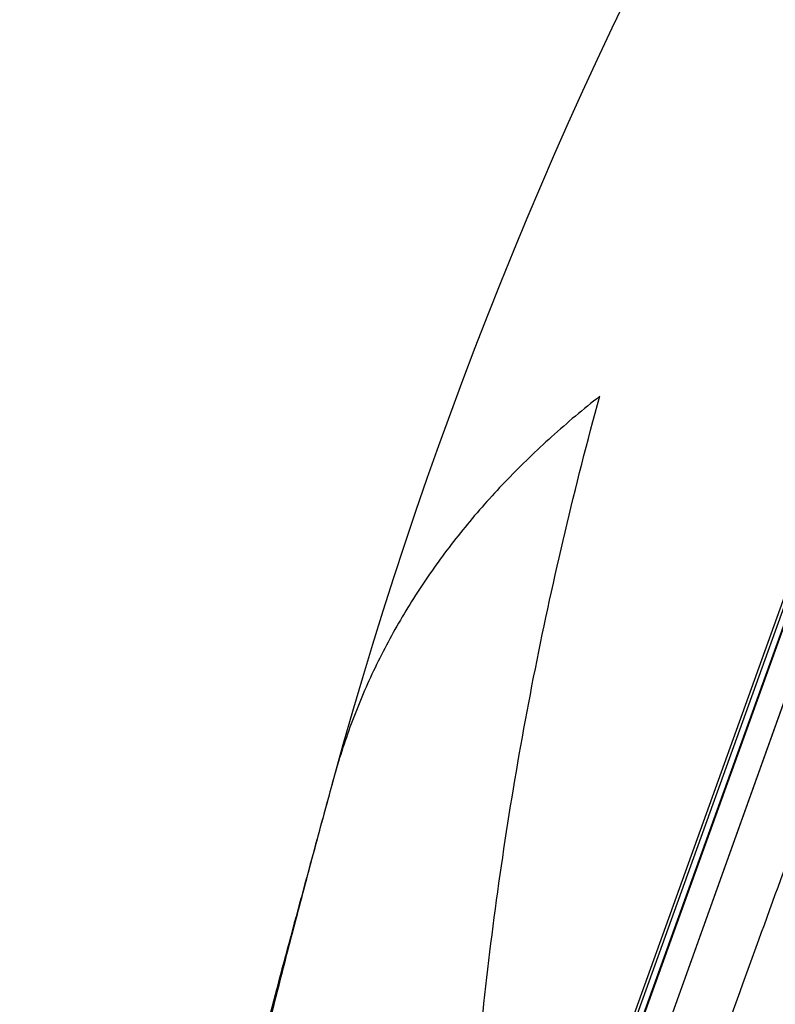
# Model space of a CAD drawing. Header units: millimetres. Extents: x -447 to 363, y -137 to 665.
# Tile 40 of 43: x 235 to 260, y 591 to 624. Entities that reach past the tile are written whole.
import ezdxf

# ---------------------------------------------------------------- set-up
doc = ezdxf.new("R2010")
doc.units = ezdxf.units.MM
doc.header["$LTSCALE"] = 23.1
doc.layers.get('0').update_dxf_attribs({"linetype": 'CONTINUOUS'})

msp = doc.modelspace()

# ---------------------------------------------------------------- linework, layer by layer
at = {"color": 7, "linetype": 'CONTINUOUS'}
for p, q in [((282.132, 663.073), (250.014, 573.863)), ((250.021, 574.449), (281.783, 662.674))]:
    msp.add_line(p, q, dxfattribs=at)
at = {"color": 9, "linetype": 'CONTINUOUS'}
for p, q in [((250.044, 573.871), (282.198, 663.184)), ((281.636, 662.588), (249.94, 574.55)), ((282.678, 662.354), (251.107, 574.168)), ((260.928, 601.588), (251.935, 576.479)), ((245.679, 598.384), (245.678, 598.381)), ((245.679, 598.383), (245.678, 598.381))]:
    msp.add_line(p, q, dxfattribs=at)
at = {"color": 7, "linetype": 'CONTINUOUS'}
msp.add_arc((393.177, 557.95), 152.94, 136.82884, 164.67016, dxfattribs=at)
at = {"color": 9, "linetype": 'CONTINUOUS'}
for points, knots in [([(251.793, 570.765), (251.997, 571.329), (252.411, 572.469), (253.256, 574.794), (254.34, 577.782), (255.672, 581.455), (257.042, 585.232), (258.444, 589.097), (260.357, 594.372), (262.78, 601.049), (265.691, 609.074), (268.571, 617.011), (271.367, 624.714), (273.62, 630.923), (275.343, 635.668), (276.56, 639.021), (277.72, 642.215), (278.816, 645.235), (279.844, 648.067), (280.8, 650.698), (281.678, 653.116), (282.475, 655.311), (283.087, 656.994), (283.533, 658.222), (283.834, 659.051), (284.113, 659.816), (284.368, 660.519), (284.6, 661.156), (284.808, 661.729), (284.992, 662.235), (285.131, 662.616), (285.229, 662.887), (285.294, 663.066), (285.353, 663.227), (285.406, 663.371), (285.452, 663.499), (285.493, 663.609), (285.527, 663.702), (285.552, 663.769), (285.568, 663.814), (285.578, 663.842), (285.587, 663.865), (285.593, 663.881), (285.598, 663.892), (285.6, 663.899), (285.603, 663.904), (285.604, 663.908), (285.606, 663.912), (285.607, 663.913), (285.608, 663.915), (285.608, 663.915)], [0, 0, 0, 0, 0.018158, 0.03671, 0.074896, 0.114381, 0.154989, 0.196534, 0.238826, 0.324872, 0.411552, 0.497277, 0.580478, 0.659631, 0.697234, 0.733287, 0.767627, 0.800096, 0.830546, 0.858836, 0.884837, 0.90843, 0.929508, 0.939072, 0.947972, 0.956198, 0.96374, 0.97059, 0.976739, 0.982181, 0.986909, 0.989005, 0.990919, 0.992652, 0.994204, 0.995572, 0.996758, 0.99776, 0.998578, 0.998919, 0.999213, 0.999462, 0.999664, 0.999747, 0.999818, 0.999878, 0.999925, 0.999961, 0.999985, 1, 1, 1, 1]), ([(254.558, 611.139), (254.007, 610.706), (252.946, 609.816), (251.469, 608.392), (250.131, 606.895), (248.935, 605.328), (247.886, 603.693), (246.987, 601.99), (246.241, 600.22), (245.848, 599.002), (245.679, 598.384)], [0, 0, 0, 0, 0.132952, 0.262494, 0.389183, 0.513508, 0.636034, 0.757467, 0.878563, 1, 1, 1, 1]), ([(249.941, 574.548), (249.915, 576.074), (249.918, 579.13), (250.138, 585.254), (250.685, 591.382), (251.558, 597.486), (252.382, 602.06), (253.373, 606.618), (254.144, 609.636), (254.558, 611.14)], [0, 0, 0, 0, 0.123684, 0.2477, 0.496778, 0.621932, 0.74752, 0.873545, 1, 1, 1, 1]), ([(245.678, 598.381), (245.463, 597.596), (245.036, 596.025), (244.408, 593.665), (243.796, 591.299), (243.306, 589.321), (242.927, 587.735), (242.559, 586.145), (242.118, 584.153), (241.617, 581.755), (241.143, 579.349), (240.695, 576.937), (240.274, 574.518), (239.882, 572.091), (239.523, 569.658), (239.255, 567.624), (239.061, 565.992), (238.88, 564.357), (238.685, 562.308), (238.569, 560.665), (238.523, 559.842)], [0, 0, 0, 0, 0.062175, 0.124385, 0.186624, 0.248895, 0.280044, 0.311204, 0.373554, 0.43595, 0.498392, 0.560881, 0.623416, 0.686001, 0.748645, 0.81136, 0.842748, 0.87416, 0.937045, 1, 1, 1, 1])]:
    msp.add_open_spline(points, degree=3, knots=knots, dxfattribs=at)
at = {"color": 7, "linetype": 'CONTINUOUS'}
msp.add_open_spline([(245.678, 598.381), (245.039, 596.051), (244.103, 592.606), (242.908, 588.068), (242.072, 584.798), (241.28, 581.596), (240.531, 578.456), (239.823, 575.371), (239.158, 572.338), (238.534, 569.358), (237.948, 566.433), (237.402, 563.569), (236.735, 559.897), (235.993, 555.518), (235.459, 552.066), (235.213, 550.403)], degree=3, knots=[0, 0, 0, 0, 0.147509, 0.217906, 0.286515, 0.353579, 0.419233, 0.483601, 0.546793, 0.608789, 0.66951, 0.728876, 0.786773, 0.897368, 1, 1, 1, 1], dxfattribs=at)

doc.saveas('drawing.dxf')
